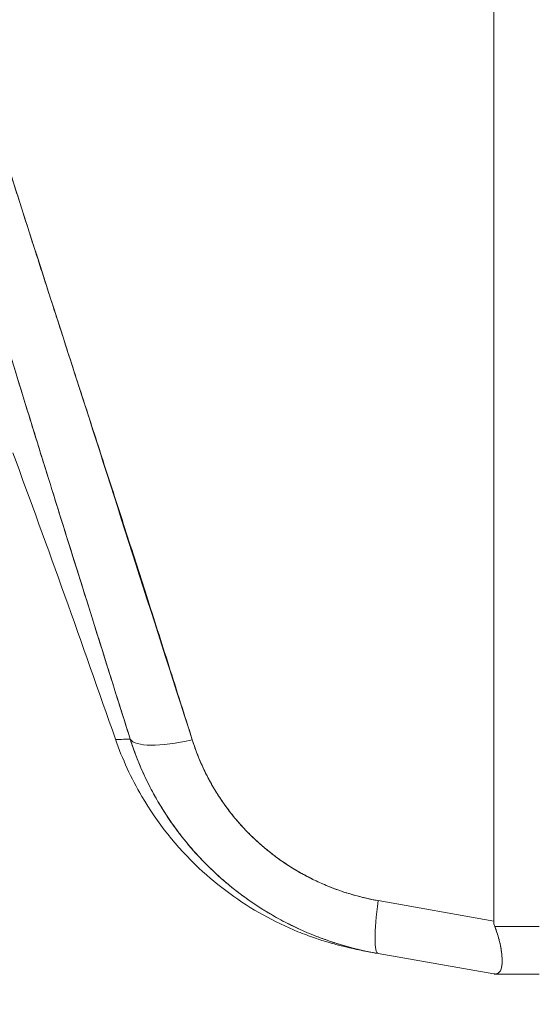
# Model space of a CAD drawing. Header units: inches. Extents: x 11 to 361, y 7 to 222.
# Tile 101 of 174: x 154.941 to 155.45, y 143.046 to 144.009. Entities that reach past the tile are written whole.
import ezdxf

# ---------------------------------------------------------------- set-up
doc = ezdxf.new("R2010")
doc.units = ezdxf.units.IN
doc.header["$LTSCALE"] = 22
doc.header["$MEASUREMENT"] = 0
doc.layers.get('0').update_dxf_attribs({"lineweight": 0})
doc.layers.add('Dimension (ANSI)', color=7, linetype='Continuous', lineweight=5)
doc.layers.add('Visible (ANSI)', color=7, linetype='Continuous', lineweight=5)
doc.styles.add('ROMANS', font='tahoma.ttf')
doc.dimstyles.new('Default (ANSI)', dxfattribs={"dimscale": 22, "dimtxt": 0.07, "dimasz": 0.07, "dimexe": 0.125, "dimexo": 0.0625, "dimgap": 0.031496, "dimtad": 0, "dimtih": 1, "dimtoh": 1, "dimrnd": 1e-08, "dimzin": 0, "dimdsep": 46, "dimtxsty": 'ROMANS', "dimblk": 'Filled-1', "dimcen": 0.09, "dimdle": 0.393701, "dimclrd": 256, "dimclre": 256, "dimclrt": 256, "dimadec": 0, "dimazin": 0, "dimtfac": 0.928571, "dimtofl": 0, "dimtmove": 0, "dimatfit": 3, "dimfxl": 1, "dimtolj": 1, "dimtzin": 0, "dimlwd": -1, "dimlwe": -1, "dimarcsym": 0})

# ---------------------------------------------------------------- blocks, each defined once
blk = doc.blocks.new('Filled-1')
at = {"color": 0}
for p, q in [((0, 0), (-1, 0.17857)), ((-1, 0.17857), (-1, -0.17857)), ((-1, 0), (0, 0)), ((-1, -0.17857), (0, 0))]:
    blk.add_line(p, q, dxfattribs=at)
at = {"color": 0, "flags": 128}
blk.add_lwpolyline([(-1, -0.17857), (0, 0), (-1, 0.17857), (-1, -0.17857)], dxfattribs=at)
at = {"color": 0}
blk.add_solid([(-1, -0.17857), (0, 0), (-1, 0.17857), (-1, -0.17857)], dxfattribs=at)
blk = doc.blocks.new('*D13')
at = {"layer": 'Defpoints', "color": 0, "transparency": 16777216}
for p in [(149.4123, 174.72385), (155.64774, 174.72385), (155.64774, 115.34885)]:
    blk.add_point(p, dxfattribs=at)
at = {"layer": 'Dimension (ANSI)', "transparency": 16777216}
for p, q in [((154.27274, 174.72385), (146.6623, 174.72385)), ((149.4123, 173.18385), (149.4123, 157.21023)), ((149.4123, 116.88885), (149.4123, 145.99385)), ((154.27274, 115.34885), (146.6623, 115.34885))]:
    blk.add_line(p, q, dxfattribs=at)
at = {"layer": 'Dimension (ANSI)', "transparency": 16777216, "xscale": 1.54000000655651, "yscale": 1.54000000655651, "zscale": 1.54000000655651}
for p, rotation in [((149.4123, 174.72385), 90), ((149.4123, 115.34885), 270)]:
    blk.add_blockref('Filled-1', p, dxfattribs=dict(at, rotation=rotation))
at = {"layer": 'Dimension (ANSI)', "transparency": 16777216, "insert": (149.4123, 151.60204), "char_height": 1.54, "attachment_point": 5, "style": 'ROMANS'}
blk.add_mtext('\\A1;\\fTahoma|b0|i0;\\H1.5400;59.38\\P\\fTahoma|b0|i0;\\H1.5400;DOOR\\P\\fTahoma|b0|i0;\\H1.5400;HEIGHT\\P\\fTahoma|b0|i0;\\H1.5400;(2 PL.)', dxfattribs=at)

msp = doc.modelspace()

# ---------------------------------------------------------------- linework, layer by layer
at = {"layer": 'Visible (ANSI)'}
for p, q in [((155.40533, 143.12708), (155.40533, 144.53085)), ((155.40533, 144.53085), (155.40533, 143.12708)), ((154.98564, 143.69246), (154.98568, 143.69251)), ((154.946, 143.63584), (154.946, 143.63584)), ((155.29216, 143.14706), (155.40533, 143.12708)), ((155.40533, 143.12708), (155.29216, 143.14706)), ((155.44999, 143.12181), (155.40641, 143.12181)), ((155.40641, 143.12181), (155.44999, 143.12181)), ((155.29087, 143.09637), (155.29087, 143.09637)), ((155.29089, 143.09634), (155.29089, 143.09634)), ((155.29089, 143.09634), (155.29089, 143.09634)), ((155.29215, 143.09523), (155.40533, 143.07525)), ((155.40533, 143.07525), (155.40533, 143.07525)), ((155.40533, 143.07525), (155.40533, 143.07525)), ((155.40644, 143.07524), (155.40641, 143.07524)), ((155.40641, 143.07524), (155.40644, 143.07524)), ((155.40644, 143.07524), (155.44999, 143.07524)), ((155.40998, 143.07621), (155.40998, 143.07621)), ((155.40998, 143.07621), (155.40998, 143.07621))]:
    msp.add_line(p, q, dxfattribs=at)
msp.add_arc((140.16036, 138.13337), 15.74803, 19.171406, 20.255659, dxfattribs=at)
for centre, major_axis, ratio, start_param, end_param in [((155.12386, 143.3302), (-0.07511, -0.02363), 0.268853, 0.073081, 1.303995), ((155.12386, 143.3302), (-0.07511, -0.02363), 0.268848, 0.073084, 1.304), ((155.30583, 143.17277), (-0.01368, -0.07754), 0.122056, 5.071803, 6.283185), ((155.30583, 143.17277), (-0.01369, -0.07754), 0.122056, 5.071803, 6.283185), ((155.30583, 143.17368), (-0.01366, -0.07754), 0.122489, 5.08398, 5.08399), ((155.30583, 143.17368), (-0.01366, -0.07755), 0.122495, 5.686511, 5.686897)]:
    msp.add_ellipse(centre, major_axis=major_axis, ratio=ratio, start_param=start_param, end_param=end_param, dxfattribs=at)
for points, knots in [([(155.04942, 143.30515), (155.02681, 143.37721), (155.00544, 143.44504), (154.98557, 143.50854), (154.9657, 143.57204), (154.94733, 143.63121), (154.93036, 143.68681), (154.91338, 143.7424), (154.89778, 143.79442), (154.8834, 143.84367), (154.86903, 143.89293), (154.85587, 143.93941), (154.84379, 143.9838), (154.83171, 144.02819), (154.8207, 144.07049), (154.81067, 144.11123), (154.80064, 144.15198), (154.79158, 144.19117), (154.78344, 144.22928), (154.77529, 144.2674), (154.76804, 144.30444), (154.76167, 144.34083), (154.7553, 144.37722), (154.74981, 144.41296), (154.74521, 144.44847), (154.74061, 144.48397), (154.73691, 144.51925), (154.73411, 144.55475)], [0, 0, 0, 0, 0.111111, 0.111111, 0.111111, 0.222222, 0.222222, 0.222222, 0.333333, 0.333333, 0.333333, 0.444444, 0.444444, 0.444444, 0.555556, 0.555556, 0.555556, 0.666667, 0.666667, 0.666667, 0.777778, 0.777778, 0.777778, 0.888889, 0.888889, 0.888889, 1, 1, 1, 1]), ([(155.04942, 143.30515), (155.04178, 143.32948), (155.0342, 143.35358), (155.0267, 143.37745), (155.01945, 143.40052), (155.01227, 143.42338), (155.00516, 143.44603), (154.99826, 143.46801), (154.99143, 143.4898), (154.98468, 143.51139), (154.97811, 143.53238), (154.97162, 143.55319), (154.96521, 143.57381), (154.95897, 143.59389), (154.9528, 143.61379), (154.94671, 143.63353), (154.94302, 143.64551), (154.93935, 143.65744), (154.93571, 143.6693), (154.93351, 143.67648), (154.93132, 143.68365), (154.92914, 143.69079), (154.9235, 143.70928), (154.91793, 143.72761), (154.91246, 143.7458), (154.90709, 143.76359), (154.90182, 143.78125), (154.89662, 143.79875), (154.89153, 143.81592), (154.88652, 143.83295), (154.88161, 143.84984), (154.87677, 143.86643), (154.87203, 143.88289), (154.86738, 143.89921), (154.8628, 143.91528), (154.8583, 143.93122), (154.85391, 143.94703), (154.84957, 143.96263), (154.84532, 143.9781), (154.84117, 143.99345), (154.84077, 143.99493), (154.84037, 143.99641), (154.83997, 143.99789), (154.83629, 144.01155), (154.83268, 144.02511), (154.82915, 144.03858), (154.82528, 144.05336), (154.8215, 144.06802), (154.81783, 144.08256), (154.81418, 144.09699), (154.81063, 144.1113), (154.80718, 144.1255), (154.80376, 144.13962), (154.80043, 144.15362), (154.79721, 144.16751), (154.79401, 144.18135), (154.7909, 144.19507), (154.78791, 144.20869), (154.78492, 144.22228), (154.78203, 144.23576), (154.77926, 144.24913), (154.77648, 144.2625), (154.77382, 144.27577), (154.77126, 144.28892), (154.77102, 144.29018), (154.77078, 144.29143), (154.77053, 144.29268), (154.76824, 144.30459), (154.76603, 144.31641), (154.76392, 144.32814), (154.76158, 144.34115), (154.75936, 144.35405), (154.75725, 144.36685), (154.75512, 144.37972), (154.75312, 144.39247), (154.75124, 144.40512), (154.74934, 144.41786), (154.74756, 144.43049), (154.74591, 144.443), (154.74424, 144.45564), (154.74269, 144.46815), (154.74127, 144.48054), (154.73983, 144.49308), (154.73852, 144.5055), (154.73733, 144.51778), (154.73613, 144.53024), (154.73506, 144.54257), (154.73411, 144.55475)], [0, 0, 0, 0, 0.047674, 0.047674, 0.047674, 0.093754, 0.093754, 0.093754, 0.138483, 0.138483, 0.138483, 0.181962, 0.181962, 0.181962, 0.224293, 0.224293, 0.224293, 0.25, 0.25, 0.25, 0.265575, 0.265575, 0.265575, 0.305906, 0.305906, 0.305906, 0.345378, 0.345378, 0.345378, 0.384081, 0.384081, 0.384081, 0.422102, 0.422102, 0.422102, 0.459526, 0.459526, 0.459526, 0.496435, 0.496435, 0.496435, 0.5, 0.5, 0.5, 0.53291, 0.53291, 0.53291, 0.569025, 0.569025, 0.569025, 0.604849, 0.604849, 0.604849, 0.640453, 0.640453, 0.640453, 0.675905, 0.675905, 0.675905, 0.711275, 0.711275, 0.711275, 0.746632, 0.746632, 0.746632, 0.75, 0.75, 0.75, 0.782043, 0.782043, 0.782043, 0.817582, 0.817582, 0.817582, 0.853329, 0.853329, 0.853329, 0.889364, 0.889364, 0.889364, 0.925766, 0.925766, 0.925766, 0.962618, 0.962618, 0.962618, 1, 1, 1, 1]), ([(155.11019, 143.30449), (155.07, 143.42911), (155.03196, 143.54849), (154.99536, 143.6624), (154.95875, 143.77632), (154.92359, 143.88478), (154.89199, 143.98841), (154.8604, 144.09205), (154.83238, 144.19087), (154.81002, 144.28456), (154.78767, 144.37825), (154.77097, 144.46682), (154.75925, 144.55036)], [0, 0, 0, 0, 0.25, 0.25, 0.25, 0.5, 0.5, 0.5, 0.75, 0.75, 0.75, 1, 1, 1, 1]), ([(154.75925, 144.55036), (154.76089, 144.53806), (154.76265, 144.52577), (154.76451, 144.51349), (154.76638, 144.50112), (154.76836, 144.48876), (154.77043, 144.47641), (154.77252, 144.46395), (154.77472, 144.45151), (154.77701, 144.43908), (154.77932, 144.42652), (154.78172, 144.41398), (154.78422, 144.40144), (154.78675, 144.38877), (154.78937, 144.3761), (154.79207, 144.36345), (154.79481, 144.35063), (154.79764, 144.33782), (154.80055, 144.32503), (154.8035, 144.31205), (154.80653, 144.29908), (154.80964, 144.28612), (154.81281, 144.27295), (154.81605, 144.25978), (154.81936, 144.24663), (154.82273, 144.23324), (154.82618, 144.21987), (154.82969, 144.2065), (154.83327, 144.19286), (154.83692, 144.17923), (154.84063, 144.16561), (154.84443, 144.1517), (154.84829, 144.13779), (154.8522, 144.12389), (154.85621, 144.10966), (154.86028, 144.09543), (154.8644, 144.08122), (154.86863, 144.06664), (154.87291, 144.05206), (154.87724, 144.03749), (154.88169, 144.02252), (154.88618, 144.00755), (154.89072, 143.99258), (154.8954, 143.97718), (154.90012, 143.96178), (154.90487, 143.94638), (154.90715, 143.93901), (154.90943, 143.93164), (154.91173, 143.92428), (154.91438, 143.91576), (154.91704, 143.90724), (154.9197, 143.89873), (154.92485, 143.88232), (154.93003, 143.86591), (154.93523, 143.8495), (154.94062, 143.83251), (154.94604, 143.81552), (154.95148, 143.79853), (154.95712, 143.7809), (154.96279, 143.76328), (154.96846, 143.74566), (154.97437, 143.72733), (154.98029, 143.70901), (154.98621, 143.69069), (154.99238, 143.6716), (154.99857, 143.65252), (155.00475, 143.63344), (155.0112, 143.61352), (155.01765, 143.5936), (155.02409, 143.57368), (155.03083, 143.55286), (155.03756, 143.53203), (155.04428, 143.51119), (155.05132, 143.48937), (155.05834, 143.46755), (155.06533, 143.44571), (155.07267, 143.42281), (155.07999, 143.3999), (155.08727, 143.37698), (155.09495, 143.35283), (155.10258, 143.32866), (155.11019, 143.30449)], [0, 0, 0, 0, 0.029086, 0.029086, 0.029086, 0.058387, 0.058387, 0.058387, 0.087935, 0.087935, 0.087935, 0.117777, 0.117777, 0.117777, 0.147957, 0.147957, 0.147957, 0.178529, 0.178529, 0.178529, 0.20955, 0.20955, 0.20955, 0.24108, 0.24108, 0.24108, 0.273185, 0.273185, 0.273185, 0.305936, 0.305936, 0.305936, 0.339407, 0.339407, 0.339407, 0.37368, 0.37368, 0.37368, 0.408841, 0.408841, 0.408841, 0.44498, 0.44498, 0.44498, 0.482193, 0.482193, 0.482193, 0.5, 0.5, 0.5, 0.520588, 0.520588, 0.520588, 0.560289, 0.560289, 0.560289, 0.60142, 0.60142, 0.60142, 0.644109, 0.644109, 0.644109, 0.688496, 0.688496, 0.688496, 0.734731, 0.734731, 0.734731, 0.782977, 0.782977, 0.782977, 0.833414, 0.833414, 0.833414, 0.886232, 0.886232, 0.886232, 0.941632, 0.941632, 0.941632, 1, 1, 1, 1]), ([(155.03501, 143.30495), (155.03504, 143.30487), (155.03626, 143.30486), (155.03864, 143.30489), (155.04106, 143.30492), (155.04465, 143.30499), (155.04942, 143.30515)], [0.5028623, 0.5028623, 0.5028623, 0.5028623, 0.75, 0.75, 0.75, 1, 1, 1, 1]), ([(155.03501, 143.30496), (155.03502, 143.30493), (155.03532, 143.3049), (155.0359, 143.30489), (155.0361, 143.30488), (155.03633, 143.30488), (155.03659, 143.30487), (155.0379, 143.30486), (155.04002, 143.3049), (155.04295, 143.30497), (155.04479, 143.30502), (155.04695, 143.30508), (155.04942, 143.30515)], [0.5029179, 0.5029179, 0.5029179, 0.5029179, 0.6250804, 0.6250804, 0.6250804, 0.6666667, 0.6666667, 0.6666667, 0.8714645, 0.8714645, 0.8714645, 1, 1, 1, 1]), ([(155.28724, 143.09613), (155.28149, 143.09724), (155.27705, 143.09809), (155.26795, 143.1), (155.26553, 143.1004), (155.25292, 143.10359), (155.24898, 143.10461), (155.23957, 143.10739), (155.23497, 143.10884), (155.22486, 143.11232), (155.21931, 143.11439), (155.20246, 143.12126), (155.19078, 143.12681), (155.15708, 143.14553), (155.1357, 143.16111), (155.09497, 143.1994), (155.07591, 143.22329), (155.05041, 143.26681), (155.04175, 143.28559), (155.03502, 143.30495)], [0, 0, 0, 0, 0.483196, 0.483196, 0.727284, 0.727284, 0.801906, 0.801906, 0.851661, 0.851661, 0.901204, 0.901204, 1.00037, 1.00037, 1.198748, 1.198748, 1.427079, 1.427079, 1.583256, 1.583256, 1.583256, 1.583256]), ([(155.04942, 143.30515), (155.0551, 143.28732), (155.0625, 143.2699), (155.07138, 143.25341), (155.08025, 143.23693), (155.09058, 143.22137), (155.10223, 143.20687), (155.11388, 143.19238), (155.12684, 143.17895), (155.14092, 143.16678), (155.15501, 143.15461), (155.17021, 143.1437), (155.18632, 143.1342), (155.20242, 143.12471), (155.21943, 143.11663), (155.23718, 143.11008), (155.25493, 143.10353), (155.27344, 143.09853), (155.29216, 143.09522)], [0, 0, 0, 0, 0.166667, 0.166667, 0.166667, 0.333333, 0.333333, 0.333333, 0.5, 0.5, 0.5, 0.666667, 0.666667, 0.666667, 0.833333, 0.833333, 0.833333, 1, 1, 1, 1]), ([(155.29216, 143.09522), (155.28852, 143.09587), (155.28489, 143.09657), (155.28127, 143.09734), (155.27504, 143.09866), (155.26885, 143.10017), (155.26269, 143.10187), (155.25658, 143.10355), (155.25051, 143.10543), (155.2445, 143.10748), (155.23852, 143.10952), (155.2326, 143.11174), (155.22675, 143.11414), (155.22092, 143.11653), (155.21517, 143.11909), (155.20949, 143.12182), (155.20384, 143.12454), (155.19827, 143.12743), (155.19279, 143.13049), (155.18732, 143.13354), (155.18195, 143.13675), (155.17668, 143.14012), (155.17141, 143.14349), (155.16625, 143.14702), (155.1612, 143.15069), (155.15615, 143.15437), (155.15121, 143.15819), (155.1464, 143.16216), (155.14446, 143.16376), (155.14253, 143.16539), (155.14063, 143.16704), (155.13782, 143.16947), (155.13506, 143.17195), (155.13234, 143.17448), (155.12778, 143.17873), (155.12335, 143.18312), (155.11906, 143.18763), (155.11477, 143.19214), (155.11061, 143.19679), (155.10661, 143.20155), (155.1026, 143.20632), (155.09873, 143.21121), (155.09503, 143.2162), (155.09131, 143.22121), (155.08775, 143.22633), (155.08435, 143.23154), (155.08094, 143.23678), (155.0777, 143.24212), (155.07462, 143.24754), (155.07153, 143.253), (155.06861, 143.25854), (155.06587, 143.26415), (155.06311, 143.2698), (155.06053, 143.27552), (155.05814, 143.28131), (155.05573, 143.28713), (155.0535, 143.29302), (155.05147, 143.29896), (155.05076, 143.30102), (155.05008, 143.30308), (155.04942, 143.30515)], [0, 0, 0, 0, 0.032809, 0.032809, 0.032809, 0.089258, 0.089258, 0.089258, 0.145362, 0.145362, 0.145362, 0.201169, 0.201169, 0.201169, 0.256712, 0.256712, 0.256712, 0.31204, 0.31204, 0.31204, 0.367264, 0.367264, 0.367264, 0.422459, 0.422459, 0.422459, 0.477668, 0.477668, 0.477668, 0.5, 0.5, 0.5, 0.532921, 0.532921, 0.532921, 0.588194, 0.588194, 0.588194, 0.643534, 0.643534, 0.643534, 0.698987, 0.698987, 0.698987, 0.754621, 0.754621, 0.754621, 0.810528, 0.810528, 0.810528, 0.866751, 0.866751, 0.866751, 0.923319, 0.923319, 0.923319, 0.980266, 0.980266, 0.980266, 1, 1, 1, 1]), ([(155.11019, 143.30449), (155.11068, 143.30293), (155.11118, 143.30139), (155.1117, 143.29985), (155.11321, 143.29538), (155.11486, 143.29097), (155.11664, 143.28662), (155.11843, 143.28227), (155.12035, 143.27798), (155.12239, 143.27376), (155.12444, 143.26954), (155.12662, 143.26539), (155.12891, 143.26132), (155.12952, 143.26025), (155.13013, 143.25918), (155.13075, 143.25812), (155.13249, 143.25514), (155.1343, 143.25221), (155.13617, 143.24932), (155.13872, 143.2454), (155.14137, 143.24157), (155.14415, 143.23782), (155.14692, 143.23407), (155.14981, 143.23041), (155.15281, 143.22684), (155.15535, 143.22381), (155.15796, 143.22085), (155.16065, 143.21797), (155.16114, 143.21744), (155.16163, 143.21692), (155.16213, 143.2164), (155.16534, 143.21302), (155.16866, 143.20973), (155.17207, 143.20655), (155.17549, 143.20336), (155.17901, 143.20028), (155.18261, 143.1973), (155.18622, 143.19433), (155.18992, 143.19146), (155.19371, 143.1887), (155.19528, 143.18756), (155.19687, 143.18644), (155.19847, 143.18533), (155.20072, 143.18377), (155.20301, 143.18225), (155.20533, 143.18077), (155.20928, 143.17825), (155.21331, 143.17584), (155.21742, 143.17355), (155.22153, 143.17126), (155.22571, 143.16909), (155.22997, 143.16704), (155.23417, 143.16502), (155.23845, 143.16312), (155.24279, 143.16134), (155.24722, 143.15952), (155.25173, 143.15783), (155.25629, 143.15627), (155.2608, 143.15474), (155.26536, 143.15333), (155.26998, 143.15206), (155.27459, 143.15079), (155.27926, 143.14965), (155.28396, 143.14865), (155.28668, 143.14807), (155.28941, 143.14754), (155.29216, 143.14706)], [0, 0, 0, 0, 0.019103, 0.019103, 0.019103, 0.074488, 0.074488, 0.074488, 0.129904, 0.129904, 0.129904, 0.185404, 0.185404, 0.185404, 0.2, 0.2, 0.2, 0.241031, 0.241031, 0.241031, 0.296777, 0.296777, 0.296777, 0.352641, 0.352641, 0.352641, 0.4, 0.4, 0.4, 0.408599, 0.408599, 0.408599, 0.464615, 0.464615, 0.464615, 0.520668, 0.520668, 0.520668, 0.576744, 0.576744, 0.576744, 0.6, 0.6, 0.6, 0.632818, 0.632818, 0.632818, 0.688844, 0.688844, 0.688844, 0.74479, 0.74479, 0.74479, 0.8, 0.8, 0.8, 0.856416, 0.856416, 0.856416, 0.9121, 0.9121, 0.9121, 0.967784, 0.967784, 0.967784, 1, 1, 1, 1]), ([(155.29216, 143.14706), (155.27486, 143.1502), (155.25845, 143.15493), (155.24279, 143.16133), (155.22714, 143.16774), (155.21225, 143.17583), (155.19847, 143.18533), (155.18469, 143.19484), (155.17202, 143.20576), (155.16065, 143.21797), (155.14928, 143.23018), (155.13919, 143.24367), (155.13074, 143.25813), (155.12229, 143.27259), (155.11548, 143.288), (155.11019, 143.30449)], [0, 0, 0, 0, 0.2, 0.2, 0.2, 0.4, 0.4, 0.4, 0.6, 0.6, 0.6, 0.8, 0.8, 0.8, 1, 1, 1, 1]), ([(155.40533, 143.12708), (155.40534, 143.12648), (155.40538, 143.12588), (155.40546, 143.12529), (155.40555, 143.1247), (155.40566, 143.12411), (155.40582, 143.12353), (155.40598, 143.12296), (155.40617, 143.12238), (155.40641, 143.12181)], [0, 0, 0, 0, 0.333333, 0.333333, 0.333333, 0.666667, 0.666667, 0.666667, 1, 1, 1, 1]), ([(155.40533, 143.12708), (155.40534, 143.12648), (155.40538, 143.12588), (155.40546, 143.12529), (155.40555, 143.12469), (155.40567, 143.12411), (155.40582, 143.12353), (155.40598, 143.12295), (155.40617, 143.12238), (155.40641, 143.12181)], [0, 0, 0, 0, 0.333333, 0.333333, 0.333333, 0.666667, 0.666667, 0.666667, 1, 1, 1, 1]), ([(155.40641, 143.07524), (155.40782, 143.07524), (155.40903, 143.07556), (155.41002, 143.07623), (155.41042, 143.07651), (155.41079, 143.07684), (155.41112, 143.07723), (155.41159, 143.07778), (155.41198, 143.07845), (155.4123, 143.07924), (155.41277, 143.08038), (155.4131, 143.08178), (155.4133, 143.0834), (155.41333, 143.08365), (155.41336, 143.08391), (155.41339, 143.08417), (155.41358, 143.08607), (155.41361, 143.08828), (155.41349, 143.09073), (155.41345, 143.09163), (155.41338, 143.09256), (155.4133, 143.09352), (155.41315, 143.09523), (155.41293, 143.09703), (155.41264, 143.09892), (155.41226, 143.10141), (155.41176, 143.10404), (155.41111, 143.10677), (155.41093, 143.10755), (155.41073, 143.10833), (155.41052, 143.10912), (155.40945, 143.11321), (155.40807, 143.11748), (155.40641, 143.12181)], [0, 0, 0, 0, 0.142074, 0.142074, 0.142074, 0.2, 0.2, 0.2, 0.281613, 0.281613, 0.281613, 0.4, 0.4, 0.4, 0.418111, 0.418111, 0.418111, 0.55134, 0.55134, 0.55134, 0.6, 0.6, 0.6, 0.686173, 0.686173, 0.686173, 0.8, 0.8, 0.8, 0.832447, 0.832447, 0.832447, 1, 1, 1, 1]), ([(155.40641, 143.12181), (155.40842, 143.11658), (155.40999, 143.11151), (155.41112, 143.10673), (155.41225, 143.10194), (155.41295, 143.09744), (155.4133, 143.09349), (155.41365, 143.08954), (155.41365, 143.08614), (155.4133, 143.08339), (155.41295, 143.08065), (155.41225, 143.07857), (155.41112, 143.07723), (155.40999, 143.07588), (155.40842, 143.07525), (155.40641, 143.07524)], [0, 0, 0, 0, 0.2, 0.2, 0.2, 0.4, 0.4, 0.4, 0.6, 0.6, 0.6, 0.8, 0.8, 0.8, 1, 1, 1, 1]), ([(155.40641, 143.07524), (155.40617, 143.07524), (155.40598, 143.07524), (155.40582, 143.07525), (155.40567, 143.07525), (155.40555, 143.07525), (155.40547, 143.07525), (155.40539, 143.07525), (155.40534, 143.07525), (155.40533, 143.07525)], [0, 0, 0, 0, 0.3333333, 0.3333333, 0.3333333, 0.6666667, 0.6666667, 0.6666667, 0.9826922, 0.9826922, 0.9826922, 0.9826922]), ([(155.40641, 143.07524), (155.40617, 143.07525), (155.40598, 143.07525), (155.40582, 143.07525), (155.40566, 143.07525), (155.40555, 143.07525), (155.40546, 143.07525), (155.40539, 143.07525), (155.40534, 143.07525), (155.40533, 143.07525)], [0, 0, 0, 0, 0.3333333, 0.3333333, 0.3333333, 0.6666667, 0.6666667, 0.6666667, 0.9825294, 0.9825294, 0.9825294, 0.9825294])]:
    msp.add_open_spline(points, degree=3, knots=knots, dxfattribs=at)
msp.add_open_spline([(155.04911, 143.30611), (155.04911, 143.30611), (155.04911, 143.30611), (155.04911, 143.30611)], degree=3, dxfattribs=at)

# ---------------------------------------------------------------- dimensions: what is measured, and where the dimension line sits
at = {"layer": 'Dimension (ANSI)'}
dim = msp.add_linear_dim(base=(149.4122975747, 174.7238530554), p1=(155.6477373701, 115.3488530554), p2=(155.6477373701, 174.7238530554), angle=270, text='\\fTahoma|b0|i0;\\H1.5400;<>\\P\\fTahoma|b0|i0;\\H1.5400;DOOR\\P\\fTahoma|b0|i0;\\H1.5400;HEIGHT\\P\\fTahoma|b0|i0;\\H1.5400;(2 PL.)', dimstyle='Default (ANSI)', override={"dimgap": 0.031496, "dimdec": 2, "dimtol": 0, "dimlim": 0, "dimtp": 0, "dimtm": 0, "dimtdec": 2, "dimatfit": 1}, dxfattribs=at)
dim.commit()
dim.dimension.update_dxf_attribs({"geometry": '*D13', "text_midpoint": (149.4122975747, 151.6020415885), "dimtype": 160})

doc.saveas('drawing.dxf')
